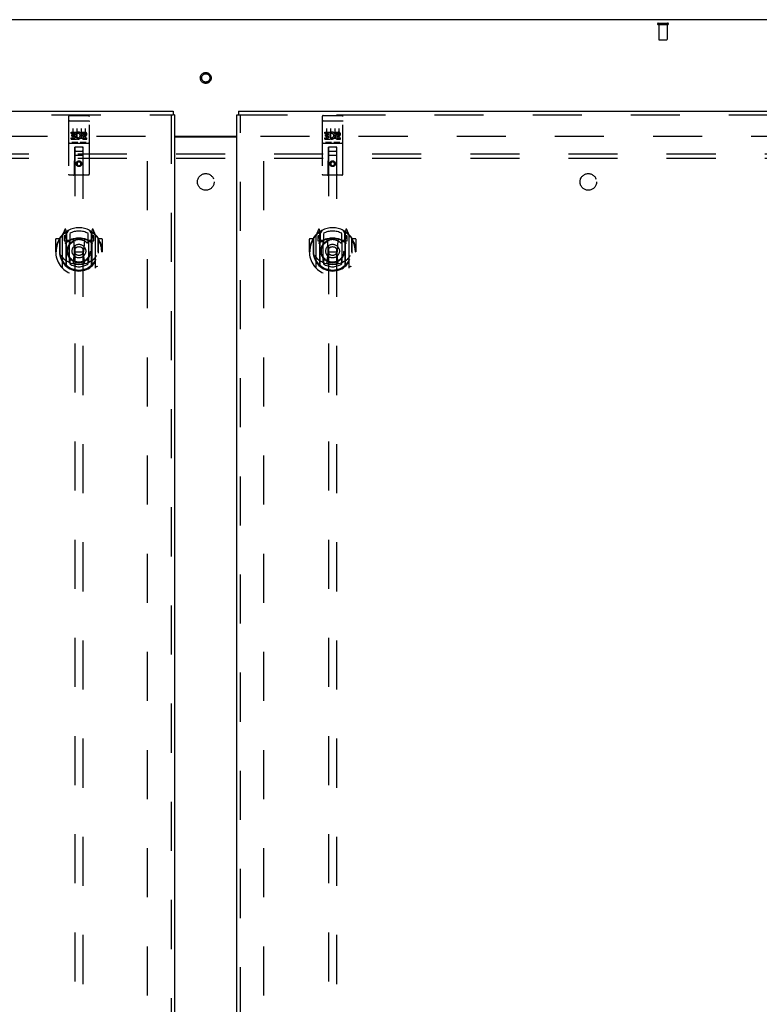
# Model space of a CAD drawing. Header units: inches. Extents: x 0 to 268, y 0 to 174.
# Tile 70 of 79: x 83 to 106, y 99 to 128. Entities that reach past the tile are written whole.
import ezdxf

# ---------------------------------------------------------------- set-up
doc = ezdxf.new("R2010")
doc.units = ezdxf.units.IN
doc.header["$LTSCALE"] = 14.749625
doc.header["$MEASUREMENT"] = 0
doc.linetypes.add('HIDDEN', pattern=[0.2, 0.1, -0.1])
doc.layers.get('0').update_dxf_attribs({"linetype": 'CONTINUOUS'})
for name, color, linetype in [('DEFAULT_2', 8, 'HIDDEN'), ('LEFTHAND_DOOR_ASSEMBLY', 7, 'CONTINUOUS'), ('RIGHTHAND_DOOR_ASSEMBLY', 7, 'CONTINUOUS'), ('SUBPANEL', 7, 'CONTINUOUS')]:
    doc.layers.add(name, color=color, linetype=linetype)

msp = doc.modelspace()

# ---------------------------------------------------------------- linework, layer by layer
at = {"color": 3, "linetype": 'Continuous'}
for p, q in [((127.841, 128.258), (50.195, 128.258)), ((88.08, 124.758), (89.955, 124.758)), ((88.08, 124.743), (89.955, 124.743))]:
    msp.add_line(p, q, dxfattribs=at)
at = {"layer": 'DEFAULT_2', "color": 8, "linetype": 'HIDDEN'}
for p, q in [((102.619, 128.154), (102.903, 128.154)), ((102.619, 128.111), (102.903, 128.111)), ((102.637, 128.111), (102.637, 127.664)), ((102.885, 128.111), (102.885, 127.664)), ((102.647, 127.654), (102.875, 127.654)), ((53.282, 124.758), (87.372, 124.758)), ((87.268, 51.737), (87.268, 124.779)), ((90.664, 124.758), (124.754, 124.758)), ((90.768, 51.737), (90.768, 124.779))]:
    msp.add_line(p, q, dxfattribs=at)
for radius in [0.164, 0.124]:
    msp.add_circle((89.018, 126.508), radius, dxfattribs=at)
for centre, radius, start, end in [((102.619, 128.133), 0.0215, 90, 270), ((102.903, 128.133), 0.0215, 270, 90), ((102.647, 127.664), 0.01, 180, 270), ((102.875, 127.664), 0.01, 270, 360)]:
    msp.add_arc(centre, radius, start, end, dxfattribs=at)
at = {"layer": 'LEFTHAND_DOOR_ASSEMBLY', "color": 3, "linetype": 'Continuous'}
for p, q in [((51.935, 125.508), (88.038, 125.508)), ((88.08, 125.404), (88.08, 51.112))]:
    msp.add_line(p, q, dxfattribs=at)
at = {"layer": 'LEFTHAND_DOOR_ASSEMBLY', "color": 7, "linetype": 'Continuous'}
for p in [(88.038, 125.508), (88.08, 125.404)]:
    msp.add_line(p, (88.038, 125.404), dxfattribs=at)
at = {"layer": 'LEFTHAND_DOOR_ASSEMBLY', "color": 8, "linetype": 'HIDDEN'}
for p, q in [((51.935, 125.404), (88.038, 125.404)), ((84.893, 125.346), (84.893, 123.621)), ((84.91, 125.217), (84.909, 125.217)), ((84.91, 125.217), (84.91, 125.217)), ((84.911, 125.217), (84.91, 125.217)), ((84.912, 125.217), (84.911, 125.217)), ((84.913, 125.217), (84.912, 125.217)), ((84.913, 125.218), (84.913, 125.217)), ((84.914, 125.218), (84.913, 125.218)), ((84.915, 125.218), (84.914, 125.218)), ((84.916, 125.218), (84.915, 125.218)), ((84.917, 125.218), (84.916, 125.218)), ((84.917, 125.218), (84.917, 125.218)), ((84.918, 125.218), (84.917, 125.218)), ((84.919, 125.218), (84.918, 125.218)), ((84.92, 125.218), (84.919, 125.218)), ((84.921, 125.218), (84.92, 125.218)), ((84.922, 125.218), (84.921, 125.218)), ((84.922, 125.218), (84.922, 125.218)), ((84.922, 125.218), (85.488, 125.218)), ((84.923, 125.376), (85.488, 125.376)), ((85.488, 125.218), (85.489, 125.218)), ((85.489, 125.218), (85.49, 125.218)), ((85.49, 125.218), (85.49, 125.218)), ((85.49, 125.218), (85.491, 125.218)), ((85.491, 125.218), (85.492, 125.218)), ((85.492, 125.218), (85.493, 125.218)), ((85.493, 125.218), (85.494, 125.218)), ((85.494, 125.218), (85.495, 125.218)), ((85.495, 125.218), (85.495, 125.218)), ((85.495, 125.218), (85.496, 125.218)), ((85.496, 125.218), (85.497, 125.218)), ((85.497, 125.218), (85.498, 125.218)), ((85.498, 125.218), (85.499, 125.217)), ((85.499, 125.217), (85.499, 125.217)), ((85.499, 125.217), (85.5, 125.217)), ((85.5, 125.217), (85.501, 125.217)), ((85.518, 123.621), (85.518, 125.346)), ((87.976, 125.404), (87.976, 51.112)), ((84.974, 124.841), (84.974, 124.883)), ((84.974, 124.883), (85.13, 124.883)), ((85.018, 124.985), (85.018, 124.679)), ((85.13, 124.706), (85.13, 124.883)), ((85.154, 124.835), (85.137, 124.874)), ((85.143, 124.985), (85.143, 124.679)), ((85.268, 124.985), (85.268, 124.679)), ((85.286, 124.841), (85.286, 124.883)), ((85.286, 124.883), (85.378, 124.883)), ((85.393, 124.985), (85.393, 124.679)), ((84.974, 124.841), (85.087, 124.841)), ((84.974, 124.67), (84.974, 124.712)), ((84.974, 124.712), (85.087, 124.712)), ((84.974, 124.67), (85.13, 124.67)), ((84.995, 124.756), (84.995, 124.798)), ((84.995, 124.798), (85.087, 124.798)), ((84.995, 124.756), (85.087, 124.756)), ((85.087, 124.798), (85.087, 124.841)), ((85.087, 124.712), (85.087, 124.756)), ((85.13, 124.706), (85.143, 124.724)), ((85.13, 124.67), (85.13, 124.682)), ((85.133, 124.68), (85.13, 124.682)), ((85.286, 124.841), (85.378, 124.841)), ((85.346, 124.756), (85.392, 124.756)), ((85.35, 124.797), (85.378, 124.797)), ((85.35, 124.712), (85.442, 124.712)), ((85.35, 124.67), (85.442, 124.67)), ((85.442, 124.67), (85.442, 124.712)), ((84.923, 124.548), (85.488, 124.548)), ((85.167, 124.564), (84.994, 124.564)), ((85.075, 123.621), (85.079, 124.431)), ((85.08, 124.431), (85.079, 124.431)), ((85.08, 124.431), (85.08, 90.429)), ((85.33, 124.431), (85.08, 124.431)), ((85.12, 124.306), (85.29, 124.306)), ((85.417, 124.564), (85.244, 124.564)), ((85.33, 90.429), (85.33, 124.431)), ((85.332, 124.431), (85.33, 124.431)), ((85.335, 123.621), (85.332, 124.431)), ((85.333, 124.181), (85.078, 124.181)), ((85.205, 124.003), (85.143, 123.967)), ((85.205, 123.991), (85.153, 123.961)), ((85.205, 124.003), (85.205, 123.991)), ((85.268, 123.967), (85.205, 124.003)), ((85.258, 123.961), (85.205, 123.991)), ((85.143, 123.967), (85.143, 123.895)), ((85.143, 123.967), (85.153, 123.961)), ((85.143, 123.895), (85.153, 123.9)), ((85.143, 123.895), (85.205, 123.858)), ((85.153, 123.961), (85.153, 123.9)), ((85.153, 123.9), (85.205, 123.87)), ((85.205, 123.87), (85.258, 123.9)), ((85.205, 123.858), (85.268, 123.895)), ((85.205, 123.858), (85.205, 123.87)), ((85.268, 123.967), (85.258, 123.961)), ((85.258, 123.9), (85.258, 123.961)), ((85.268, 123.895), (85.258, 123.9)), ((85.268, 123.895), (85.268, 123.967)), ((85.488, 123.591), (84.923, 123.591)), ((84.78, 121.957), (84.71, 121.781)), ((84.823, 121.873), (84.809, 121.954)), ((84.83, 121.826), (84.9, 121.935)), ((85.51, 121.935), (85.58, 121.826)), ((85.602, 121.954), (85.588, 121.873)), ((85.701, 121.781), (85.631, 121.957)), ((84.505, 121.66), (84.505, 121.287)), ((84.623, 121.675), (84.52, 121.675)), ((84.623, 121.675), (84.623, 121.287)), ((84.631, 121.66), (84.623, 121.675)), ((84.63, 121.698), (84.63, 121.24)), ((84.705, 121.771), (84.705, 120.803)), ((84.763, 121.766), (84.763, 121.616)), ((84.83, 121.766), (84.763, 121.766)), ((84.763, 121.616), (84.823, 121.616)), ((84.771, 121.758), (84.801, 121.712)), ((84.802, 121.877), (84.801, 121.877)), ((84.802, 121.877), (84.801, 121.877)), ((84.802, 121.877), (84.802, 121.877)), ((84.823, 120.857), (84.823, 121.873)), ((84.83, 120.882), (84.83, 121.885)), ((84.833, 121.86), (84.833, 121.653)), ((84.923, 121.615), (84.85, 121.615)), ((84.853, 121.633), (84.919, 121.633)), ((84.93, 121.838), (84.93, 121.586)), ((85.042, 121.631), (85.073, 121.287)), ((85.368, 121.631), (85.338, 121.287)), ((85.48, 121.586), (85.48, 121.838)), ((85.56, 121.615), (85.488, 121.615)), ((85.492, 121.633), (85.558, 121.633)), ((85.578, 121.653), (85.578, 121.86)), ((85.58, 120.882), (85.58, 121.885)), ((85.648, 121.766), (85.58, 121.766)), ((85.588, 121.873), (85.588, 120.857)), ((85.588, 121.616), (85.648, 121.616)), ((85.609, 121.877), (85.605, 121.88)), ((85.61, 121.712), (85.64, 121.758)), ((85.648, 121.616), (85.648, 121.766)), ((85.705, 120.803), (85.705, 121.771)), ((85.78, 121.698), (85.78, 121.24)), ((85.788, 121.675), (85.78, 121.66)), ((85.788, 121.287), (85.788, 121.675)), ((85.89, 121.675), (85.788, 121.675)), ((85.905, 121.66), (85.905, 121.287)), ((84.923, 120.974), (84.923, 121.605)), ((85.488, 121.605), (85.488, 120.974)), ((84.505, 121.287), (84.52, 121.287)), ((84.623, 121.287), (84.638, 121.287)), ((84.63, 121.24), (84.631, 121.238)), ((84.93, 121.024), (84.93, 120.922)), ((85.043, 120.948), (85.073, 121.287)), ((85.073, 121.287), (85.338, 121.287)), ((85.368, 120.948), (85.338, 121.287)), ((85.48, 120.922), (85.48, 121.024)), ((85.788, 121.287), (85.773, 121.287)), ((85.78, 121.24), (85.78, 121.238)), ((85.89, 121.287), (85.905, 121.287))]:
    msp.add_line(p, q, dxfattribs=at)
for points in [[(84.909, 125.217), (84.908, 125.217), (84.908, 125.217), (84.908, 125.217), (84.907, 125.217), (84.907, 125.217), (84.907, 125.217), (84.906, 125.217), (84.906, 125.217), (84.906, 125.217), (84.905, 125.217), (84.905, 125.216), (84.905, 125.216), (84.904, 125.216), (84.904, 125.216), (84.904, 125.216), (84.903, 125.216), (84.903, 125.216), (84.903, 125.216), (84.902, 125.216), (84.902, 125.216), (84.902, 125.216), (84.901, 125.216), (84.901, 125.216), (84.901, 125.216), (84.901, 125.215), (84.9, 125.215), (84.9, 125.215), (84.9, 125.215), (84.899, 125.215), (84.899, 125.215), (84.899, 125.215), (84.899, 125.215), (84.898, 125.215), (84.898, 125.215), (84.898, 125.215), (84.898, 125.215), (84.897, 125.214), (84.897, 125.214), (84.897, 125.214), (84.897, 125.214), (84.897, 125.214), (84.896, 125.214), (84.896, 125.214), (84.896, 125.214), (84.896, 125.214), (84.896, 125.214), (84.896, 125.214), (84.895, 125.213), (84.895, 125.213), (84.895, 125.213), (84.895, 125.213), (84.895, 125.213), (84.895, 125.213), (84.894, 125.213), (84.894, 125.213), (84.894, 125.213), (84.894, 125.213), (84.894, 125.212), (84.894, 125.212), (84.894, 125.212), (84.894, 125.212), (84.894, 125.212), (84.893, 125.212), (84.893, 125.212), (84.893, 125.212), (84.893, 125.212), (84.893, 125.212), (84.893, 125.211), (84.893, 125.211), (84.893, 125.211), (84.893, 125.211), (84.893, 125.211), (84.893, 125.211), (84.893, 125.211), (84.893, 125.211), (84.893, 125.211), (84.893, 125.211)], [(85.501, 125.217), (85.502, 125.217), (85.502, 125.217), (85.502, 125.217), (85.503, 125.217), (85.503, 125.217), (85.504, 125.217), (85.504, 125.217), (85.504, 125.217), (85.505, 125.217), (85.505, 125.217), (85.505, 125.217), (85.506, 125.217), (85.506, 125.216), (85.506, 125.216), (85.507, 125.216), (85.507, 125.216), (85.507, 125.216), (85.508, 125.216), (85.508, 125.216), (85.508, 125.216), (85.509, 125.216), (85.509, 125.216), (85.509, 125.216), (85.509, 125.216), (85.51, 125.216), (85.51, 125.216), (85.51, 125.215), (85.511, 125.215), (85.511, 125.215), (85.511, 125.215), (85.511, 125.215), (85.512, 125.215), (85.512, 125.215), (85.512, 125.215), (85.512, 125.215), (85.513, 125.215), (85.513, 125.215), (85.513, 125.215), (85.513, 125.214), (85.514, 125.214), (85.514, 125.214), (85.514, 125.214), (85.514, 125.214), (85.514, 125.214), (85.515, 125.214), (85.515, 125.214), (85.515, 125.214), (85.515, 125.214), (85.515, 125.214), (85.515, 125.213), (85.516, 125.213), (85.516, 125.213), (85.516, 125.213), (85.516, 125.213), (85.516, 125.213), (85.516, 125.213), (85.516, 125.213), (85.517, 125.213), (85.517, 125.213), (85.517, 125.212), (85.517, 125.212), (85.517, 125.212), (85.517, 125.212), (85.517, 125.212), (85.517, 125.212), (85.517, 125.212), (85.517, 125.212), (85.518, 125.212), (85.518, 125.212), (85.518, 125.211), (85.518, 125.211), (85.518, 125.211), (85.518, 125.211), (85.518, 125.211), (85.518, 125.211), (85.518, 125.211), (85.518, 125.211), (85.518, 125.211), (85.518, 125.211)], [(84.994, 124.564), (84.994, 124.564), (84.994, 124.564), (84.994, 124.564), (84.994, 124.564), (84.993, 124.564), (84.993, 124.564), (84.993, 124.564), (84.993, 124.564), (84.993, 124.564), (84.993, 124.564), (84.992, 124.564), (84.992, 124.564), (84.992, 124.564), (84.992, 124.564), (84.992, 124.564), (84.991, 124.564), (84.991, 124.564), (84.991, 124.564), (84.991, 124.564), (84.991, 124.564), (84.991, 124.564), (84.991, 124.564), (84.99, 124.564), (84.99, 124.564), (84.99, 124.564), (84.99, 124.564), (84.99, 124.564), (84.99, 124.564), (84.99, 124.564), (84.99, 124.565), (84.989, 124.565), (84.989, 124.565), (84.989, 124.565), (84.989, 124.565), (84.989, 124.565), (84.989, 124.565), (84.989, 124.565), (84.989, 124.565), (84.989, 124.565), (84.988, 124.565), (84.988, 124.565), (84.988, 124.565), (84.988, 124.565), (84.988, 124.565), (84.988, 124.565), (84.988, 124.565)], [(85.173, 124.565), (85.173, 124.565), (85.173, 124.565), (85.173, 124.565), (85.173, 124.565), (85.172, 124.565), (85.172, 124.565), (85.172, 124.565), (85.172, 124.565), (85.172, 124.565), (85.172, 124.565), (85.172, 124.565), (85.172, 124.565), (85.172, 124.565), (85.171, 124.565), (85.171, 124.565), (85.171, 124.565), (85.171, 124.564), (85.171, 124.564), (85.171, 124.564), (85.171, 124.564), (85.171, 124.564), (85.17, 124.564), (85.17, 124.564), (85.17, 124.564), (85.17, 124.564), (85.17, 124.564), (85.17, 124.564), (85.17, 124.564), (85.169, 124.564), (85.169, 124.564), (85.169, 124.564), (85.169, 124.564), (85.169, 124.564), (85.169, 124.564), (85.168, 124.564), (85.168, 124.564), (85.168, 124.564), (85.168, 124.564), (85.168, 124.564), (85.168, 124.564), (85.167, 124.564), (85.167, 124.564), (85.167, 124.564), (85.167, 124.564), (85.167, 124.564)], [(85.244, 124.564), (85.244, 124.564), (85.244, 124.564), (85.244, 124.564), (85.244, 124.564), (85.243, 124.564), (85.243, 124.564), (85.243, 124.564), (85.243, 124.564), (85.243, 124.564), (85.243, 124.564), (85.242, 124.564), (85.242, 124.564), (85.242, 124.564), (85.242, 124.564), (85.242, 124.564), (85.241, 124.564), (85.241, 124.564), (85.241, 124.564), (85.241, 124.564), (85.241, 124.564), (85.241, 124.564), (85.241, 124.564), (85.24, 124.564), (85.24, 124.564), (85.24, 124.564), (85.24, 124.564), (85.24, 124.564), (85.24, 124.564), (85.24, 124.564), (85.24, 124.565), (85.239, 124.565), (85.239, 124.565), (85.239, 124.565), (85.239, 124.565), (85.239, 124.565), (85.239, 124.565), (85.239, 124.565), (85.239, 124.565), (85.239, 124.565), (85.238, 124.565), (85.238, 124.565), (85.238, 124.565), (85.238, 124.565), (85.238, 124.565), (85.238, 124.565), (85.238, 124.565)], [(85.423, 124.565), (85.423, 124.565), (85.423, 124.565), (85.423, 124.565), (85.423, 124.565), (85.422, 124.565), (85.422, 124.565), (85.422, 124.565), (85.422, 124.565), (85.422, 124.565), (85.422, 124.565), (85.422, 124.565), (85.422, 124.565), (85.422, 124.565), (85.422, 124.565), (85.421, 124.565), (85.421, 124.565), (85.421, 124.564), (85.421, 124.564), (85.421, 124.564), (85.421, 124.564), (85.421, 124.564), (85.42, 124.564), (85.42, 124.564), (85.42, 124.564), (85.42, 124.564), (85.42, 124.564), (85.42, 124.564), (85.42, 124.564), (85.419, 124.564), (85.419, 124.564), (85.419, 124.564), (85.419, 124.564), (85.419, 124.564), (85.419, 124.564), (85.418, 124.564), (85.418, 124.564), (85.418, 124.564), (85.418, 124.564), (85.418, 124.564), (85.418, 124.564), (85.417, 124.564), (85.417, 124.564), (85.417, 124.564), (85.417, 124.564), (85.417, 124.564)], [(84.66, 121.726), (84.661, 121.727), (84.661, 121.727), (84.662, 121.728), (84.663, 121.729), (84.664, 121.73), (84.664, 121.731), (84.665, 121.731), (84.666, 121.732), (84.667, 121.733), (84.667, 121.734), (84.668, 121.734), (84.669, 121.735), (84.67, 121.736), (84.67, 121.737), (84.671, 121.737), (84.672, 121.738), (84.673, 121.739), (84.674, 121.739), (84.674, 121.74), (84.675, 121.74), (84.676, 121.741), (84.677, 121.742), (84.678, 121.742), (84.679, 121.743), (84.68, 121.743), (84.681, 121.744), (84.681, 121.744), (84.682, 121.745), (84.683, 121.745), (84.684, 121.746), (84.685, 121.746), (84.686, 121.747), (84.687, 121.747), (84.688, 121.748)], [(85.723, 121.748), (85.724, 121.747), (85.725, 121.747), (85.726, 121.746), (85.727, 121.746), (85.728, 121.745), (85.728, 121.745), (85.729, 121.744), (85.73, 121.744), (85.731, 121.743), (85.732, 121.743), (85.733, 121.742), (85.734, 121.742), (85.735, 121.741), (85.735, 121.74), (85.736, 121.74), (85.737, 121.739), (85.738, 121.739), (85.739, 121.738), (85.74, 121.737), (85.74, 121.737), (85.741, 121.736), (85.742, 121.735), (85.743, 121.734), (85.744, 121.734), (85.744, 121.733), (85.745, 121.732), (85.746, 121.731), (85.747, 121.731), (85.747, 121.73), (85.748, 121.729), (85.749, 121.728), (85.749, 121.727), (85.75, 121.727), (85.751, 121.726)], [(84.673, 121.174), (84.676, 121.168), (84.679, 121.163), (84.682, 121.158), (84.685, 121.154), (84.688, 121.149), (84.69, 121.145), (84.693, 121.141), (84.696, 121.137), (84.698, 121.133), (84.701, 121.13), (84.703, 121.126), (84.706, 121.123), (84.708, 121.12), (84.71, 121.117), (84.712, 121.114), (84.715, 121.111), (84.717, 121.108), (84.719, 121.106), (84.721, 121.103), (84.723, 121.101), (84.725, 121.098), (84.727, 121.096), (84.729, 121.094), (84.731, 121.092), (84.733, 121.09), (84.735, 121.088), (84.736, 121.086), (84.738, 121.084), (84.74, 121.082), (84.742, 121.081), (84.743, 121.079), (84.745, 121.077), (84.746, 121.076), (84.748, 121.075), (84.75, 121.073), (84.751, 121.072)], [(85.66, 121.072), (85.661, 121.073), (85.663, 121.075), (85.664, 121.076), (85.666, 121.077), (85.668, 121.079), (85.669, 121.081), (85.671, 121.082), (85.673, 121.084), (85.674, 121.086), (85.676, 121.088), (85.678, 121.09), (85.68, 121.092), (85.682, 121.094), (85.684, 121.096), (85.686, 121.098), (85.688, 121.101), (85.69, 121.103), (85.692, 121.105), (85.694, 121.108), (85.696, 121.111), (85.698, 121.114), (85.701, 121.117), (85.703, 121.12), (85.705, 121.123), (85.708, 121.126), (85.71, 121.13), (85.713, 121.133), (85.715, 121.137), (85.718, 121.141), (85.72, 121.145), (85.723, 121.149), (85.726, 121.154), (85.729, 121.158), (85.732, 121.163), (85.735, 121.168), (85.738, 121.174)], [(84.688, 120.826), (84.687, 120.827), (84.686, 120.827), (84.685, 120.828), (84.684, 120.828), (84.683, 120.829), (84.682, 120.829), (84.681, 120.83), (84.681, 120.83), (84.68, 120.831), (84.679, 120.831), (84.678, 120.832), (84.677, 120.832), (84.676, 120.833), (84.675, 120.833), (84.674, 120.834), (84.674, 120.835), (84.673, 120.835), (84.672, 120.836), (84.671, 120.837), (84.67, 120.837), (84.67, 120.838), (84.669, 120.839), (84.668, 120.839), (84.667, 120.84), (84.667, 120.841), (84.666, 120.842), (84.665, 120.842), (84.664, 120.843), (84.664, 120.844), (84.663, 120.845), (84.662, 120.846), (84.661, 120.846), (84.661, 120.847), (84.66, 120.848)], [(85.393, 120.93), (85.388, 120.929), (85.383, 120.927), (85.377, 120.926), (85.372, 120.924), (85.366, 120.923), (85.361, 120.922), (85.355, 120.921), (85.35, 120.92), (85.344, 120.918), (85.339, 120.917), (85.333, 120.916), (85.328, 120.915), (85.322, 120.914), (85.317, 120.913), (85.311, 120.913), (85.306, 120.912), (85.3, 120.911), (85.295, 120.91), (85.289, 120.909), (85.284, 120.909), (85.278, 120.908), (85.272, 120.908), (85.267, 120.907), (85.261, 120.907), (85.256, 120.906), (85.25, 120.906), (85.245, 120.906), (85.239, 120.905), (85.233, 120.905), (85.228, 120.905), (85.222, 120.905), (85.217, 120.905), (85.211, 120.904), (85.205, 120.904), (85.2, 120.904), (85.194, 120.905), (85.189, 120.905), (85.183, 120.905), (85.177, 120.905), (85.172, 120.905), (85.166, 120.906), (85.161, 120.906), (85.155, 120.906), (85.149, 120.907), (85.144, 120.907), (85.138, 120.908), (85.133, 120.908), (85.127, 120.909), (85.122, 120.909), (85.116, 120.91), (85.111, 120.911), (85.105, 120.912), (85.099, 120.913), (85.094, 120.913), (85.088, 120.914), (85.083, 120.915), (85.077, 120.916), (85.072, 120.917), (85.066, 120.918), (85.061, 120.92), (85.055, 120.921), (85.05, 120.922), (85.045, 120.923), (85.039, 120.924), (85.034, 120.926), (85.028, 120.927), (85.023, 120.929), (85.017, 120.93)], [(85.751, 120.848), (85.75, 120.847), (85.749, 120.846), (85.749, 120.846), (85.748, 120.845), (85.747, 120.844), (85.747, 120.843), (85.746, 120.842), (85.745, 120.842), (85.744, 120.841), (85.744, 120.84), (85.743, 120.839), (85.742, 120.839), (85.741, 120.838), (85.74, 120.837), (85.74, 120.837), (85.739, 120.836), (85.738, 120.835), (85.737, 120.835), (85.736, 120.834), (85.735, 120.833), (85.735, 120.833), (85.734, 120.832), (85.733, 120.832), (85.732, 120.831), (85.731, 120.831), (85.73, 120.83), (85.729, 120.83), (85.728, 120.829), (85.728, 120.829), (85.727, 120.828), (85.726, 120.828), (85.725, 120.827), (85.724, 120.827), (85.723, 120.826)]]:
    msp.add_lwpolyline(points, dxfattribs=at)
for centre, radius in [((85.205, 123.931), 0.085), ((85.205, 123.931), 0.0845), ((85.205, 121.305), 0.35), ((85.205, 121.305), 0.335), ((85.205, 121.305), 0.205), ((85.205, 121.305), 0.133)]:
    msp.add_circle(centre, radius, dxfattribs=at)
for centre, radius, start, end in [((84.923, 125.346), 0.03, 90, 180), ((85.488, 125.346), 0.03, 0, 90), ((85.179, 124.776), 0.107, 244.2636, 113.4027), ((85.378, 124.819), 0.0644, 282.2995, 90.0775), ((85.179, 124.776), 0.0639, 234.8895, 113.4026), ((85.35, 124.733), 0.0635, 90, 270), ((85.35, 124.734), 0.0219, 100.307, 270), ((85.378, 124.819), 0.0219, 269.9011, 90), ((84.923, 124.518), 0.03, 90, 180), ((85.12, 124.391), 0.04, 90, 180), ((85.12, 124.346), 0.04, 180, 270), ((85.29, 124.391), 0.04, 0, 90), ((85.29, 124.346), 0.04, 270, 360), ((85.488, 124.518), 0.03, 0, 90), ((84.923, 123.621), 0.03, 180, 270), ((85.045, 123.621), 0.03, 270, 360), ((85.365, 123.621), 0.03, 180, 270), ((85.488, 123.621), 0.03, 270, 360), ((85.205, 121.305), 0.7, 35.2961, 144.7039), ((84.794, 121.951), 0.015, 10, 158.1959), ((85.617, 121.951), 0.015, 21.8041, 170), ((85.205, 121.287), 0.7, 125.5126, 54.4874), ((84.52, 121.66), 0.015, 90, 180), ((85.205, 121.287), 0.685, 146.9885, 180), ((84.65, 121.698), 0.02, 144.7039, 180), ((84.72, 121.771), 0.015, 135.0748, 180), ((84.775, 121.761), 0.005, 90, 212.6792), ((85.205, 120.974), 0.7, 53.2319, 126.7681), ((84.81, 121.84), 0.02, 0, 125.5126), ((84.813, 121.86), 0.02, 0, 125.2543), ((84.642, 121.611), 0.188, 0, 32.6792), ((84.85, 121.885), 0.02, 121.4688, 179.9992), ((84.85, 121.635), 0.02, 180, 270), ((84.853, 121.653), 0.02, 180, 270), ((84.919, 121.653), 0.02, 270, 293.464), ((84.938, 121.605), 0.015, 112.9863, 180), ((85.205, 120.992), 0.7, 66.536, 113.464), ((85.205, 121.305), 0.6, 62.7204, 117.2796), ((85.205, 121.305), 0.343, 48.8739, 131.1261), ((85.022, 121.629), 0.02, 5.0796, 105.6131), ((85.388, 121.629), 0.02, 74.3869, 174.9204), ((85.473, 121.605), 0.015, 0, 67.0137), ((85.492, 121.653), 0.02, 246.536, 270), ((85.558, 121.653), 0.02, 270, 360), ((85.56, 121.635), 0.02, 270, 360), ((85.56, 121.885), 0.02, 0, 58.5295), ((85.598, 121.86), 0.02, 54.7457, 180), ((85.6, 121.84), 0.02, 54.4874, 180), ((85.768, 121.611), 0.188, 147.3208, 180), ((85.635, 121.761), 0.005, 327.3208, 90), ((85.69, 121.771), 0.015, 0, 44.9252), ((85.76, 121.698), 0.02, 0, 35.2961), ((85.205, 121.287), 0.685, 0, 33.0115), ((85.89, 121.66), 0.015, 0, 90), ((84.96, 121.586), 0.03, 180, 311.1261), ((85.45, 121.586), 0.03, 228.8739, 360), ((85.205, 121.289), 0.583, 180.2464, 359.7536), ((84.65, 121.24), 0.02, 180, 187.6622), ((85.205, 121.315), 0.58, 187.6622, 352.3378), ((85.205, 121.604), 0.7, 229.529, 310.471), ((84.96, 121.024), 0.03, 48.8739, 180), ((85.205, 121.305), 0.343, 228.8739, 311.1261), ((85.45, 121.024), 0.03, 0, 131.1261), ((85.76, 121.24), 0.02, 352.3378, 360), ((84.72, 120.803), 0.015, 180, 224.9252), ((84.838, 120.857), 0.015, 180, 229.6413), ((84.85, 120.882), 0.02, 180, 230.6594), ((84.938, 120.974), 0.015, 180, 247.0137), ((85.205, 121.315), 0.48, 235.0461, 304.9539), ((85.023, 120.949), 0.02, 254.4248, 354.9204), ((85.388, 120.949), 0.02, 185.0796, 285.5752), ((85.473, 120.974), 0.015, 292.9863, 360), ((85.56, 120.882), 0.02, 309.3378, 359.9984), ((85.573, 120.857), 0.015, 310.3587, 360), ((85.69, 120.803), 0.015, 315.0748, 360)]:
    msp.add_arc(centre, radius, start, end, dxfattribs=at)
at = {"layer": 'RIGHTHAND_DOOR_ASSEMBLY', "color": 7, "linetype": 'Continuous'}
for p in [(89.997, 125.508), (89.955, 125.404)]:
    msp.add_line(p, (89.997, 125.404), dxfattribs=at)
at = {"layer": 'RIGHTHAND_DOOR_ASSEMBLY', "color": 3, "linetype": 'Continuous'}
for p, q in [((89.997, 125.508), (126.101, 125.508)), ((89.955, 51.112), (89.955, 125.404))]:
    msp.add_line(p, q, dxfattribs=at)
at = {"layer": 'RIGHTHAND_DOOR_ASSEMBLY', "color": 8, "linetype": 'HIDDEN'}
for p, q in [((89.997, 125.404), (126.101, 125.404)), ((90.059, 51.112), (90.059, 125.404)), ((92.518, 125.346), (92.518, 123.621)), ((92.535, 125.217), (92.534, 125.217)), ((92.535, 125.217), (92.535, 125.217)), ((92.536, 125.217), (92.535, 125.217)), ((92.537, 125.217), (92.536, 125.217)), ((92.538, 125.217), (92.537, 125.217)), ((92.538, 125.218), (92.538, 125.217)), ((92.539, 125.218), (92.538, 125.218)), ((92.54, 125.218), (92.539, 125.218)), ((92.541, 125.218), (92.54, 125.218)), ((92.542, 125.218), (92.541, 125.218)), ((92.542, 125.218), (92.542, 125.218)), ((92.543, 125.218), (92.542, 125.218)), ((92.544, 125.218), (92.543, 125.218)), ((92.545, 125.218), (92.544, 125.218)), ((92.546, 125.218), (92.545, 125.218)), ((92.547, 125.218), (92.546, 125.218)), ((92.547, 125.218), (92.547, 125.218)), ((92.547, 125.218), (93.113, 125.218)), ((92.548, 125.376), (93.113, 125.376)), ((93.113, 125.218), (93.114, 125.218)), ((93.114, 125.218), (93.115, 125.218)), ((93.115, 125.218), (93.115, 125.218)), ((93.115, 125.218), (93.116, 125.218)), ((93.116, 125.218), (93.117, 125.218)), ((93.117, 125.218), (93.118, 125.218)), ((93.118, 125.218), (93.119, 125.218)), ((93.119, 125.218), (93.12, 125.218)), ((93.12, 125.218), (93.12, 125.218)), ((93.12, 125.218), (93.121, 125.218)), ((93.121, 125.218), (93.122, 125.218)), ((93.122, 125.218), (93.123, 125.218)), ((93.123, 125.218), (93.124, 125.217)), ((93.124, 125.217), (93.124, 125.217)), ((93.124, 125.217), (93.125, 125.217)), ((93.125, 125.217), (93.126, 125.217)), ((93.143, 123.621), (93.143, 125.346)), ((92.599, 124.841), (92.599, 124.883)), ((92.599, 124.883), (92.755, 124.883)), ((92.643, 124.985), (92.643, 124.679)), ((92.755, 124.706), (92.755, 124.883)), ((92.779, 124.835), (92.762, 124.874)), ((92.768, 124.985), (92.768, 124.679)), ((92.893, 124.985), (92.893, 124.679)), ((92.911, 124.841), (92.911, 124.883)), ((92.911, 124.883), (93.003, 124.883)), ((93.018, 124.985), (93.018, 124.679)), ((92.599, 124.841), (92.712, 124.841)), ((92.599, 124.67), (92.599, 124.712)), ((92.599, 124.712), (92.712, 124.712)), ((92.599, 124.67), (92.755, 124.67)), ((92.62, 124.756), (92.62, 124.798)), ((92.62, 124.798), (92.712, 124.798)), ((92.62, 124.756), (92.712, 124.756)), ((92.712, 124.798), (92.712, 124.841)), ((92.712, 124.712), (92.712, 124.756)), ((92.755, 124.706), (92.768, 124.724)), ((92.755, 124.67), (92.755, 124.682)), ((92.758, 124.68), (92.755, 124.682)), ((92.911, 124.841), (93.003, 124.841)), ((92.971, 124.756), (93.017, 124.756)), ((92.975, 124.797), (93.003, 124.797)), ((92.975, 124.712), (93.067, 124.712)), ((92.975, 124.67), (93.067, 124.67)), ((93.067, 124.67), (93.067, 124.712)), ((92.548, 124.548), (93.113, 124.548)), ((92.792, 124.564), (92.619, 124.564)), ((92.7, 123.621), (92.704, 124.431)), ((92.705, 124.431), (92.704, 124.431)), ((92.705, 124.431), (92.705, 90.429)), ((92.955, 124.431), (92.705, 124.431)), ((92.745, 124.306), (92.915, 124.306)), ((93.042, 124.564), (92.869, 124.564)), ((92.955, 90.429), (92.955, 124.431)), ((92.957, 124.431), (92.955, 124.431)), ((92.96, 123.621), (92.957, 124.431)), ((92.958, 124.181), (92.703, 124.181)), ((92.83, 124.003), (92.768, 123.967)), ((92.83, 123.991), (92.778, 123.961)), ((92.83, 124.003), (92.83, 123.991)), ((92.893, 123.967), (92.83, 124.003)), ((92.883, 123.961), (92.83, 123.991)), ((92.768, 123.967), (92.768, 123.895)), ((92.768, 123.967), (92.778, 123.961)), ((92.768, 123.895), (92.778, 123.9)), ((92.768, 123.895), (92.83, 123.858)), ((92.778, 123.961), (92.778, 123.9)), ((92.778, 123.9), (92.83, 123.87)), ((92.83, 123.87), (92.883, 123.9)), ((92.83, 123.858), (92.893, 123.895)), ((92.83, 123.858), (92.83, 123.87)), ((92.893, 123.967), (92.883, 123.961)), ((92.883, 123.9), (92.883, 123.961)), ((92.893, 123.895), (92.883, 123.9)), ((92.893, 123.895), (92.893, 123.967)), ((93.113, 123.591), (92.548, 123.591)), ((92.405, 121.957), (92.335, 121.781)), ((92.448, 121.873), (92.434, 121.954)), ((92.455, 121.826), (92.525, 121.935)), ((93.135, 121.935), (93.205, 121.826)), ((93.227, 121.954), (93.213, 121.873)), ((93.326, 121.781), (93.256, 121.957)), ((92.13, 121.66), (92.13, 121.287)), ((92.248, 121.675), (92.145, 121.675)), ((92.248, 121.675), (92.248, 121.287)), ((92.256, 121.66), (92.248, 121.675)), ((92.255, 121.698), (92.255, 121.24)), ((92.33, 121.771), (92.33, 120.803)), ((92.388, 121.766), (92.388, 121.616)), ((92.455, 121.766), (92.388, 121.766)), ((92.388, 121.616), (92.448, 121.616)), ((92.396, 121.758), (92.426, 121.712)), ((92.427, 121.877), (92.426, 121.877)), ((92.427, 121.877), (92.426, 121.877)), ((92.427, 121.877), (92.427, 121.877)), ((92.448, 120.857), (92.448, 121.873)), ((92.455, 120.882), (92.455, 121.885)), ((92.458, 121.86), (92.458, 121.653)), ((92.548, 121.615), (92.475, 121.615)), ((92.478, 121.633), (92.544, 121.633)), ((92.555, 121.838), (92.555, 121.586)), ((92.667, 121.631), (92.698, 121.287)), ((92.993, 121.631), (92.963, 121.287)), ((93.105, 121.586), (93.105, 121.838)), ((93.185, 121.615), (93.113, 121.615)), ((93.117, 121.633), (93.183, 121.633)), ((93.203, 121.653), (93.203, 121.86)), ((93.205, 120.882), (93.205, 121.885)), ((93.273, 121.766), (93.205, 121.766)), ((93.213, 121.873), (93.213, 120.857)), ((93.213, 121.616), (93.273, 121.616)), ((93.234, 121.877), (93.23, 121.88)), ((93.235, 121.712), (93.265, 121.758)), ((93.273, 121.616), (93.273, 121.766)), ((93.33, 120.803), (93.33, 121.771)), ((93.405, 121.698), (93.405, 121.24)), ((93.413, 121.675), (93.405, 121.66)), ((93.413, 121.287), (93.413, 121.675)), ((93.515, 121.675), (93.413, 121.675)), ((93.53, 121.66), (93.53, 121.287)), ((92.548, 120.974), (92.548, 121.605)), ((93.113, 121.605), (93.113, 120.974)), ((92.13, 121.287), (92.145, 121.287)), ((92.248, 121.287), (92.263, 121.287)), ((92.255, 121.24), (92.256, 121.238)), ((92.555, 121.024), (92.555, 120.922)), ((92.668, 120.948), (92.698, 121.287)), ((92.698, 121.287), (92.963, 121.287)), ((92.993, 120.948), (92.963, 121.287)), ((93.105, 120.922), (93.105, 121.024)), ((93.413, 121.287), (93.398, 121.287)), ((93.405, 121.24), (93.405, 121.238)), ((93.515, 121.287), (93.53, 121.287))]:
    msp.add_line(p, q, dxfattribs=at)
for points in [[(92.534, 125.217), (92.533, 125.217), (92.533, 125.217), (92.533, 125.217), (92.532, 125.217), (92.532, 125.217), (92.532, 125.217), (92.531, 125.217), (92.531, 125.217), (92.531, 125.217), (92.53, 125.217), (92.53, 125.216), (92.53, 125.216), (92.529, 125.216), (92.529, 125.216), (92.529, 125.216), (92.528, 125.216), (92.528, 125.216), (92.528, 125.216), (92.527, 125.216), (92.527, 125.216), (92.527, 125.216), (92.526, 125.216), (92.526, 125.216), (92.526, 125.216), (92.526, 125.215), (92.525, 125.215), (92.525, 125.215), (92.525, 125.215), (92.524, 125.215), (92.524, 125.215), (92.524, 125.215), (92.524, 125.215), (92.523, 125.215), (92.523, 125.215), (92.523, 125.215), (92.523, 125.215), (92.522, 125.214), (92.522, 125.214), (92.522, 125.214), (92.522, 125.214), (92.522, 125.214), (92.521, 125.214), (92.521, 125.214), (92.521, 125.214), (92.521, 125.214), (92.521, 125.214), (92.521, 125.214), (92.52, 125.213), (92.52, 125.213), (92.52, 125.213), (92.52, 125.213), (92.52, 125.213), (92.52, 125.213), (92.519, 125.213), (92.519, 125.213), (92.519, 125.213), (92.519, 125.213), (92.519, 125.212), (92.519, 125.212), (92.519, 125.212), (92.519, 125.212), (92.519, 125.212), (92.518, 125.212), (92.518, 125.212), (92.518, 125.212), (92.518, 125.212), (92.518, 125.212), (92.518, 125.211), (92.518, 125.211), (92.518, 125.211), (92.518, 125.211), (92.518, 125.211), (92.518, 125.211), (92.518, 125.211), (92.518, 125.211), (92.518, 125.211), (92.518, 125.211)], [(93.126, 125.217), (93.127, 125.217), (93.127, 125.217), (93.127, 125.217), (93.128, 125.217), (93.128, 125.217), (93.129, 125.217), (93.129, 125.217), (93.129, 125.217), (93.13, 125.217), (93.13, 125.217), (93.13, 125.217), (93.131, 125.217), (93.131, 125.216), (93.131, 125.216), (93.132, 125.216), (93.132, 125.216), (93.132, 125.216), (93.133, 125.216), (93.133, 125.216), (93.133, 125.216), (93.134, 125.216), (93.134, 125.216), (93.134, 125.216), (93.134, 125.216), (93.135, 125.216), (93.135, 125.216), (93.135, 125.215), (93.136, 125.215), (93.136, 125.215), (93.136, 125.215), (93.136, 125.215), (93.137, 125.215), (93.137, 125.215), (93.137, 125.215), (93.137, 125.215), (93.138, 125.215), (93.138, 125.215), (93.138, 125.215), (93.138, 125.214), (93.139, 125.214), (93.139, 125.214), (93.139, 125.214), (93.139, 125.214), (93.139, 125.214), (93.14, 125.214), (93.14, 125.214), (93.14, 125.214), (93.14, 125.214), (93.14, 125.214), (93.14, 125.213), (93.141, 125.213), (93.141, 125.213), (93.141, 125.213), (93.141, 125.213), (93.141, 125.213), (93.141, 125.213), (93.141, 125.213), (93.142, 125.213), (93.142, 125.213), (93.142, 125.212), (93.142, 125.212), (93.142, 125.212), (93.142, 125.212), (93.142, 125.212), (93.142, 125.212), (93.142, 125.212), (93.142, 125.212), (93.143, 125.212), (93.143, 125.212), (93.143, 125.211), (93.143, 125.211), (93.143, 125.211), (93.143, 125.211), (93.143, 125.211), (93.143, 125.211), (93.143, 125.211), (93.143, 125.211), (93.143, 125.211), (93.143, 125.211)], [(92.619, 124.564), (92.619, 124.564), (92.619, 124.564), (92.619, 124.564), (92.619, 124.564), (92.618, 124.564), (92.618, 124.564), (92.618, 124.564), (92.618, 124.564), (92.618, 124.564), (92.618, 124.564), (92.617, 124.564), (92.617, 124.564), (92.617, 124.564), (92.617, 124.564), (92.617, 124.564), (92.616, 124.564), (92.616, 124.564), (92.616, 124.564), (92.616, 124.564), (92.616, 124.564), (92.616, 124.564), (92.616, 124.564), (92.615, 124.564), (92.615, 124.564), (92.615, 124.564), (92.615, 124.564), (92.615, 124.564), (92.615, 124.564), (92.615, 124.564), (92.615, 124.565), (92.614, 124.565), (92.614, 124.565), (92.614, 124.565), (92.614, 124.565), (92.614, 124.565), (92.614, 124.565), (92.614, 124.565), (92.614, 124.565), (92.614, 124.565), (92.613, 124.565), (92.613, 124.565), (92.613, 124.565), (92.613, 124.565), (92.613, 124.565), (92.613, 124.565), (92.613, 124.565)], [(92.798, 124.565), (92.798, 124.565), (92.798, 124.565), (92.798, 124.565), (92.798, 124.565), (92.797, 124.565), (92.797, 124.565), (92.797, 124.565), (92.797, 124.565), (92.797, 124.565), (92.797, 124.565), (92.797, 124.565), (92.797, 124.565), (92.797, 124.565), (92.796, 124.565), (92.796, 124.565), (92.796, 124.565), (92.796, 124.564), (92.796, 124.564), (92.796, 124.564), (92.796, 124.564), (92.796, 124.564), (92.795, 124.564), (92.795, 124.564), (92.795, 124.564), (92.795, 124.564), (92.795, 124.564), (92.795, 124.564), (92.795, 124.564), (92.794, 124.564), (92.794, 124.564), (92.794, 124.564), (92.794, 124.564), (92.794, 124.564), (92.794, 124.564), (92.793, 124.564), (92.793, 124.564), (92.793, 124.564), (92.793, 124.564), (92.793, 124.564), (92.793, 124.564), (92.792, 124.564), (92.792, 124.564), (92.792, 124.564), (92.792, 124.564), (92.792, 124.564)], [(92.869, 124.564), (92.869, 124.564), (92.869, 124.564), (92.869, 124.564), (92.869, 124.564), (92.868, 124.564), (92.868, 124.564), (92.868, 124.564), (92.868, 124.564), (92.868, 124.564), (92.868, 124.564), (92.867, 124.564), (92.867, 124.564), (92.867, 124.564), (92.867, 124.564), (92.867, 124.564), (92.866, 124.564), (92.866, 124.564), (92.866, 124.564), (92.866, 124.564), (92.866, 124.564), (92.866, 124.564), (92.866, 124.564), (92.865, 124.564), (92.865, 124.564), (92.865, 124.564), (92.865, 124.564), (92.865, 124.564), (92.865, 124.564), (92.865, 124.564), (92.865, 124.565), (92.864, 124.565), (92.864, 124.565), (92.864, 124.565), (92.864, 124.565), (92.864, 124.565), (92.864, 124.565), (92.864, 124.565), (92.864, 124.565), (92.864, 124.565), (92.863, 124.565), (92.863, 124.565), (92.863, 124.565), (92.863, 124.565), (92.863, 124.565), (92.863, 124.565), (92.863, 124.565)], [(93.048, 124.565), (93.048, 124.565), (93.048, 124.565), (93.048, 124.565), (93.048, 124.565), (93.047, 124.565), (93.047, 124.565), (93.047, 124.565), (93.047, 124.565), (93.047, 124.565), (93.047, 124.565), (93.047, 124.565), (93.047, 124.565), (93.047, 124.565), (93.047, 124.565), (93.046, 124.565), (93.046, 124.565), (93.046, 124.564), (93.046, 124.564), (93.046, 124.564), (93.046, 124.564), (93.046, 124.564), (93.045, 124.564), (93.045, 124.564), (93.045, 124.564), (93.045, 124.564), (93.045, 124.564), (93.045, 124.564), (93.045, 124.564), (93.044, 124.564), (93.044, 124.564), (93.044, 124.564), (93.044, 124.564), (93.044, 124.564), (93.044, 124.564), (93.043, 124.564), (93.043, 124.564), (93.043, 124.564), (93.043, 124.564), (93.043, 124.564), (93.043, 124.564), (93.042, 124.564), (93.042, 124.564), (93.042, 124.564), (93.042, 124.564), (93.042, 124.564)], [(92.285, 121.726), (92.286, 121.727), (92.286, 121.727), (92.287, 121.728), (92.288, 121.729), (92.289, 121.73), (92.289, 121.731), (92.29, 121.731), (92.291, 121.732), (92.292, 121.733), (92.292, 121.734), (92.293, 121.734), (92.294, 121.735), (92.295, 121.736), (92.295, 121.737), (92.296, 121.737), (92.297, 121.738), (92.298, 121.739), (92.299, 121.739), (92.299, 121.74), (92.3, 121.74), (92.301, 121.741), (92.302, 121.742), (92.303, 121.742), (92.304, 121.743), (92.305, 121.743), (92.306, 121.744), (92.306, 121.744), (92.307, 121.745), (92.308, 121.745), (92.309, 121.746), (92.31, 121.746), (92.311, 121.747), (92.312, 121.747), (92.313, 121.748)], [(93.348, 121.748), (93.349, 121.747), (93.35, 121.747), (93.351, 121.746), (93.352, 121.746), (93.353, 121.745), (93.353, 121.745), (93.354, 121.744), (93.355, 121.744), (93.356, 121.743), (93.357, 121.743), (93.358, 121.742), (93.359, 121.742), (93.36, 121.741), (93.36, 121.74), (93.361, 121.74), (93.362, 121.739), (93.363, 121.739), (93.364, 121.738), (93.365, 121.737), (93.365, 121.737), (93.366, 121.736), (93.367, 121.735), (93.368, 121.734), (93.369, 121.734), (93.369, 121.733), (93.37, 121.732), (93.371, 121.731), (93.372, 121.731), (93.372, 121.73), (93.373, 121.729), (93.374, 121.728), (93.374, 121.727), (93.375, 121.727), (93.376, 121.726)], [(92.298, 121.174), (92.301, 121.168), (92.304, 121.163), (92.307, 121.158), (92.31, 121.154), (92.313, 121.149), (92.315, 121.145), (92.318, 121.141), (92.321, 121.137), (92.323, 121.133), (92.326, 121.13), (92.328, 121.126), (92.331, 121.123), (92.333, 121.12), (92.335, 121.117), (92.337, 121.114), (92.34, 121.111), (92.342, 121.108), (92.344, 121.106), (92.346, 121.103), (92.348, 121.101), (92.35, 121.098), (92.352, 121.096), (92.354, 121.094), (92.356, 121.092), (92.358, 121.09), (92.36, 121.088), (92.361, 121.086), (92.363, 121.084), (92.365, 121.082), (92.367, 121.081), (92.368, 121.079), (92.37, 121.077), (92.371, 121.076), (92.373, 121.075), (92.375, 121.073), (92.376, 121.072)], [(93.285, 121.072), (93.286, 121.073), (93.288, 121.075), (93.289, 121.076), (93.291, 121.077), (93.293, 121.079), (93.294, 121.081), (93.296, 121.082), (93.298, 121.084), (93.299, 121.086), (93.301, 121.088), (93.303, 121.09), (93.305, 121.092), (93.307, 121.094), (93.309, 121.096), (93.311, 121.098), (93.313, 121.101), (93.315, 121.103), (93.317, 121.105), (93.319, 121.108), (93.321, 121.111), (93.323, 121.114), (93.326, 121.117), (93.328, 121.12), (93.33, 121.123), (93.333, 121.126), (93.335, 121.13), (93.338, 121.133), (93.34, 121.137), (93.343, 121.141), (93.345, 121.145), (93.348, 121.149), (93.351, 121.154), (93.354, 121.158), (93.357, 121.163), (93.36, 121.168), (93.363, 121.174)], [(92.313, 120.826), (92.312, 120.827), (92.311, 120.827), (92.31, 120.828), (92.309, 120.828), (92.308, 120.829), (92.307, 120.829), (92.306, 120.83), (92.306, 120.83), (92.305, 120.831), (92.304, 120.831), (92.303, 120.832), (92.302, 120.832), (92.301, 120.833), (92.3, 120.833), (92.299, 120.834), (92.299, 120.835), (92.298, 120.835), (92.297, 120.836), (92.296, 120.837), (92.295, 120.837), (92.295, 120.838), (92.294, 120.839), (92.293, 120.839), (92.292, 120.84), (92.292, 120.841), (92.291, 120.842), (92.29, 120.842), (92.289, 120.843), (92.289, 120.844), (92.288, 120.845), (92.287, 120.846), (92.286, 120.846), (92.286, 120.847), (92.285, 120.848)], [(93.018, 120.93), (93.013, 120.929), (93.008, 120.927), (93.002, 120.926), (92.997, 120.924), (92.991, 120.923), (92.986, 120.922), (92.98, 120.921), (92.975, 120.92), (92.969, 120.918), (92.964, 120.917), (92.958, 120.916), (92.953, 120.915), (92.947, 120.914), (92.942, 120.913), (92.936, 120.913), (92.931, 120.912), (92.925, 120.911), (92.92, 120.91), (92.914, 120.909), (92.909, 120.909), (92.903, 120.908), (92.897, 120.908), (92.892, 120.907), (92.886, 120.907), (92.881, 120.906), (92.875, 120.906), (92.87, 120.906), (92.864, 120.905), (92.858, 120.905), (92.853, 120.905), (92.847, 120.905), (92.842, 120.905), (92.836, 120.904), (92.83, 120.904), (92.825, 120.904), (92.819, 120.905), (92.814, 120.905), (92.808, 120.905), (92.802, 120.905), (92.797, 120.905), (92.791, 120.906), (92.786, 120.906), (92.78, 120.906), (92.774, 120.907), (92.769, 120.907), (92.763, 120.908), (92.758, 120.908), (92.752, 120.909), (92.747, 120.909), (92.741, 120.91), (92.736, 120.911), (92.73, 120.912), (92.724, 120.913), (92.719, 120.913), (92.713, 120.914), (92.708, 120.915), (92.702, 120.916), (92.697, 120.917), (92.691, 120.918), (92.686, 120.92), (92.68, 120.921), (92.675, 120.922), (92.67, 120.923), (92.664, 120.924), (92.659, 120.926), (92.653, 120.927), (92.648, 120.929), (92.642, 120.93)], [(93.376, 120.848), (93.375, 120.847), (93.374, 120.846), (93.374, 120.846), (93.373, 120.845), (93.372, 120.844), (93.372, 120.843), (93.371, 120.842), (93.37, 120.842), (93.369, 120.841), (93.369, 120.84), (93.368, 120.839), (93.367, 120.839), (93.366, 120.838), (93.365, 120.837), (93.365, 120.837), (93.364, 120.836), (93.363, 120.835), (93.362, 120.835), (93.361, 120.834), (93.36, 120.833), (93.36, 120.833), (93.359, 120.832), (93.358, 120.832), (93.357, 120.831), (93.356, 120.831), (93.355, 120.83), (93.354, 120.83), (93.353, 120.829), (93.353, 120.829), (93.352, 120.828), (93.351, 120.828), (93.35, 120.827), (93.349, 120.827), (93.348, 120.826)]]:
    msp.add_lwpolyline(points, dxfattribs=at)
for centre, radius in [((92.83, 123.931), 0.085), ((92.83, 123.931), 0.0845), ((92.83, 121.305), 0.35), ((92.83, 121.305), 0.335), ((92.83, 121.305), 0.205), ((92.83, 121.305), 0.133)]:
    msp.add_circle(centre, radius, dxfattribs=at)
for centre, radius, start, end in [((92.548, 125.346), 0.03, 90, 180), ((93.113, 125.346), 0.03, 0, 90), ((92.804, 124.776), 0.107, 244.2636, 113.4027), ((93.003, 124.819), 0.0644, 282.2995, 90.0775), ((92.804, 124.776), 0.0639, 234.8895, 113.4026), ((92.975, 124.733), 0.0635, 90, 270), ((92.975, 124.734), 0.0219, 100.307, 270), ((93.003, 124.819), 0.0219, 269.9011, 90), ((92.548, 124.518), 0.03, 90, 180), ((92.745, 124.391), 0.04, 90, 180), ((92.745, 124.346), 0.04, 180, 270), ((92.915, 124.391), 0.04, 0, 90), ((92.915, 124.346), 0.04, 270, 360), ((93.113, 124.518), 0.03, 0, 90), ((92.548, 123.621), 0.03, 180, 270), ((92.67, 123.621), 0.03, 270, 360), ((92.99, 123.621), 0.03, 180, 270), ((93.113, 123.621), 0.03, 270, 360), ((92.83, 121.305), 0.7, 35.2961, 144.7039), ((92.419, 121.951), 0.015, 10, 158.1959), ((93.242, 121.951), 0.015, 21.8041, 170), ((92.83, 121.287), 0.7, 125.5126, 54.4874), ((92.145, 121.66), 0.015, 90, 180), ((92.83, 121.287), 0.685, 146.9885, 180), ((92.275, 121.698), 0.02, 144.7039, 180), ((92.345, 121.771), 0.015, 135.0748, 180), ((92.4, 121.761), 0.005, 90, 212.6792), ((92.83, 120.974), 0.7, 53.2319, 126.7681), ((92.435, 121.84), 0.02, 0, 125.5126), ((92.438, 121.86), 0.02, 0, 125.2543), ((92.267, 121.611), 0.188, 0, 32.6792), ((92.475, 121.885), 0.02, 121.4688, 179.9992), ((92.475, 121.635), 0.02, 180, 270), ((92.478, 121.653), 0.02, 180, 270), ((92.544, 121.653), 0.02, 270, 293.464), ((92.563, 121.605), 0.015, 112.9863, 180), ((92.83, 120.992), 0.7, 66.536, 113.464), ((92.83, 121.305), 0.6, 62.7204, 117.2796), ((92.83, 121.305), 0.343, 48.8739, 131.1261), ((92.647, 121.629), 0.02, 5.0796, 105.6131), ((93.013, 121.629), 0.02, 74.3869, 174.9204), ((93.098, 121.605), 0.015, 0, 67.0137), ((93.117, 121.653), 0.02, 246.536, 270), ((93.183, 121.653), 0.02, 270, 360), ((93.185, 121.635), 0.02, 270, 360), ((93.185, 121.885), 0.02, 0, 58.5295), ((93.223, 121.86), 0.02, 54.7457, 180), ((93.225, 121.84), 0.02, 54.4874, 180), ((93.393, 121.611), 0.188, 147.3208, 180), ((93.26, 121.761), 0.005, 327.3208, 90), ((93.315, 121.771), 0.015, 0, 44.9252), ((93.385, 121.698), 0.02, 0, 35.2961), ((92.83, 121.287), 0.685, 0, 33.0115), ((93.515, 121.66), 0.015, 0, 90), ((92.585, 121.586), 0.03, 180, 311.1261), ((93.075, 121.586), 0.03, 228.8739, 360), ((92.83, 121.289), 0.583, 180.2464, 359.7536), ((92.275, 121.24), 0.02, 180, 187.6622), ((92.83, 121.315), 0.58, 187.6622, 352.3378), ((92.83, 121.604), 0.7, 229.529, 310.471), ((92.585, 121.024), 0.03, 48.8739, 180), ((92.83, 121.305), 0.343, 228.8739, 311.1261), ((93.075, 121.024), 0.03, 0, 131.1261), ((93.385, 121.24), 0.02, 352.3378, 360), ((92.345, 120.803), 0.015, 180, 224.9252), ((92.463, 120.857), 0.015, 180, 229.6413), ((92.475, 120.882), 0.02, 180, 230.6594), ((92.563, 120.974), 0.015, 180, 247.0137), ((92.83, 121.315), 0.48, 235.0461, 304.9539), ((92.648, 120.949), 0.02, 254.4248, 354.9204), ((93.013, 120.949), 0.02, 185.0796, 285.5752), ((93.098, 120.974), 0.015, 292.9863, 360), ((93.185, 120.882), 0.02, 309.3378, 359.9984), ((93.198, 120.857), 0.015, 310.3587, 360), ((93.315, 120.803), 0.015, 315.0748, 360)]:
    msp.add_arc(centre, radius, start, end, dxfattribs=at)
at = {"layer": 'SUBPANEL', "color": 8, "linetype": 'HIDDEN'}
for p, q in [((55.674, 124.227), (122.362, 124.227)), ((55.674, 124.102), (122.362, 124.102))]:
    msp.add_line(p, q, dxfattribs=at)
for centre in [(89.018, 123.383), (100.518, 123.383)]:
    msp.add_circle(centre, 0.25, dxfattribs=at)

doc.saveas('drawing.dxf')
